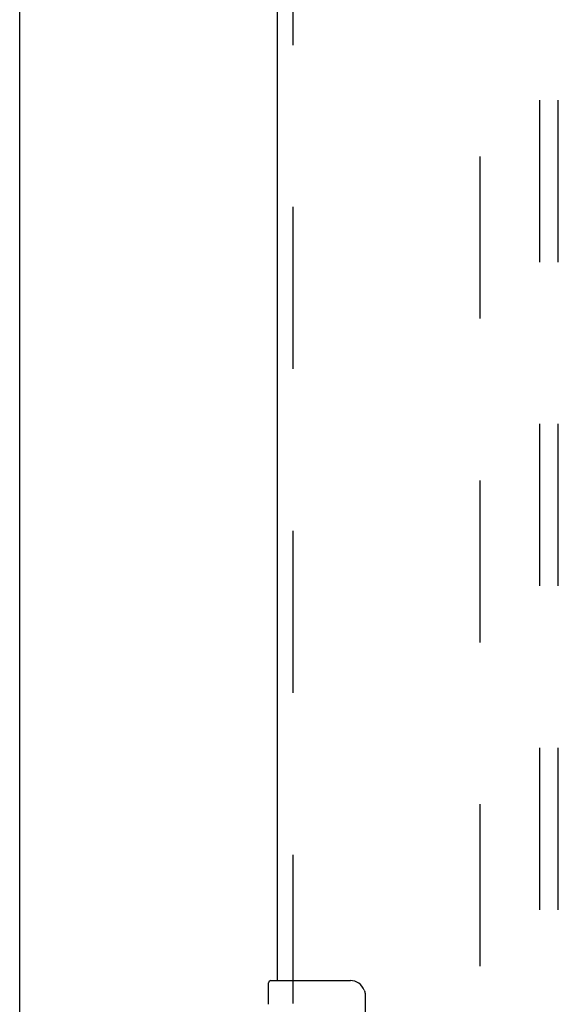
# Model space of a CAD drawing. Header units: inches. Extents: x 0 to 200, y 0 to 129.
# Tile 46 of 94: x 53.22 to 56.88, y 39.11 to 45.8. Entities that reach past the tile are written whole.
import ezdxf

# ---------------------------------------------------------------- set-up
doc = ezdxf.new("R2010")
doc.units = ezdxf.units.IN
doc.header["$LTSCALE"] = 11
doc.header["$MEASUREMENT"] = 0
doc.linetypes.add('HIDDEN', pattern=[0.2, 0.1, -0.1])
doc.layers.get('0').update_dxf_attribs({"linetype": 'CONTINUOUS'})
for name, color, linetype in [('DEFAULT_2', 8, 'HIDDEN'), ('DOOR_ASSEMBLY', 7, 'CONTINUOUS'), ('SUBPANEL', 7, 'CONTINUOUS')]:
    doc.layers.add(name, color=color, linetype=linetype)

msp = doc.modelspace()

# ---------------------------------------------------------------- linework, layer by layer
at = {"color": 3, "linetype": 'Continuous'}
msp.add_line((53.2188, 9.6248), (53.2188, 89.4168), dxfattribs=at)
at = {"layer": 'DEFAULT_2', "color": 8, "linetype": 'HIDDEN'}
msp.add_line((56.3438, 12.9688), (56.3438, 86.0728), dxfattribs=at)
at = {"layer": 'DOOR_ASSEMBLY', "color": 8, "linetype": 'HIDDEN'}
msp.add_line((55.0728, 59.9258), (55.0728, 39.1158), dxfattribs=at)
at = {"layer": 'DOOR_ASSEMBLY', "color": 3, "linetype": 'Continuous'}
msp.add_line((54.9688, 39.2708), (54.9688, 59.7708), dxfattribs=at)
at = {"layer": 'DOOR_ASSEMBLY', "color": 7, "linetype": 'Continuous'}
for p, q in [((54.9238, 39.2708), (55.4638, 39.2708)), ((54.9088, 39.1102), (54.9088, 39.2558)), ((55.5637, 39.1708), (55.5637, 38.3708))]:
    msp.add_line(p, q, dxfattribs=at)
msp.add_lwpolyline([(55.557, 39.207), (55.559, 39.2013), (55.5607, 39.1955), (55.562, 39.1895), (55.5629, 39.1834), (55.5635, 39.1771), (55.5637, 39.1708)], dxfattribs=at)
for centre, radius, start, end in [((54.9238, 39.2558), 0.015, 90, 180), ((55.4638, 39.1708), 0.1, 21.19986, 90)]:
    msp.add_arc(centre, radius, start, end, dxfattribs=at)
at = {"layer": 'SUBPANEL', "color": 8, "linetype": 'HIDDEN'}
for p, q in [((56.75, 15.5521), (56.75, 83.4896)), ((56.875, 15.5521), (56.875, 83.4896))]:
    msp.add_line(p, q, dxfattribs=at)

doc.saveas('drawing.dxf')
